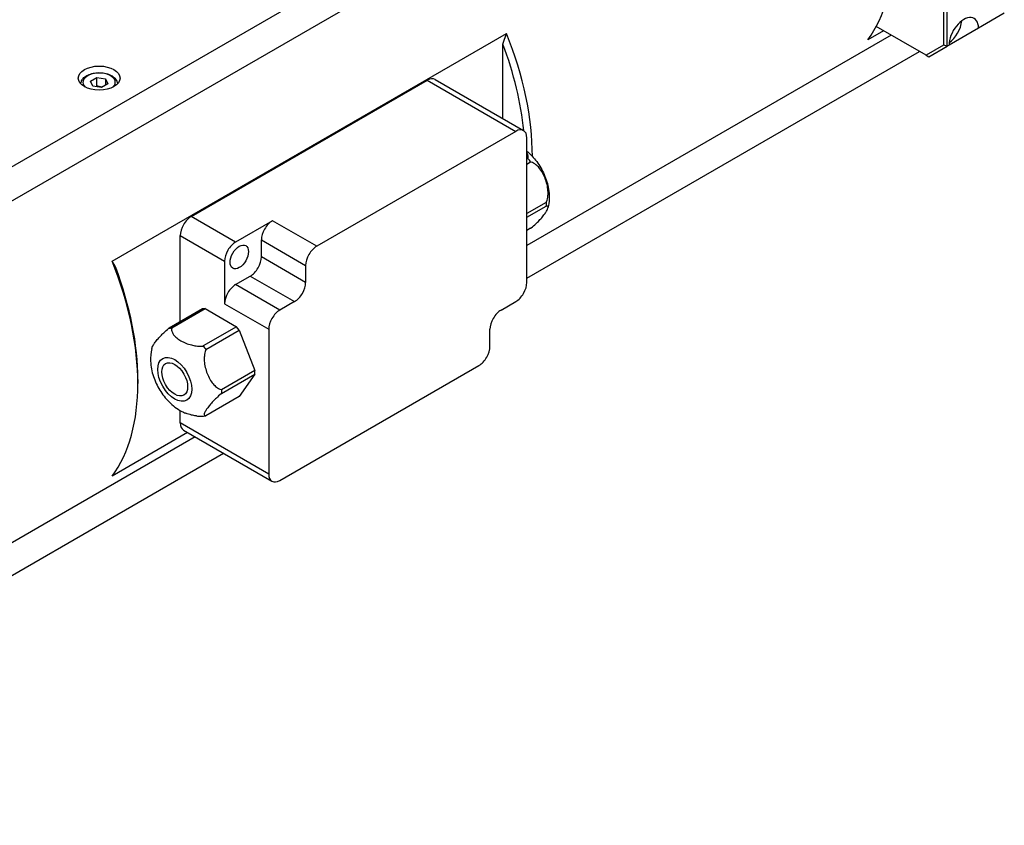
# Model space of a CAD drawing. Extents: x 47048 to 48733, y -2861 to -1673.
# Tile 15 of 21: x 48502 to 48596, y -1975 to -1897. Entities that reach past the tile are written whole.
import ezdxf

# ---------------------------------------------------------------- set-up
doc = ezdxf.new("R2010")
doc.units = 0
doc.header["$LTSCALE"] = 25.4
doc.layers.get('0').update_dxf_attribs({"linetype": 'CONTINUOUS'})

msp = doc.modelspace()

# ---------------------------------------------------------------- linework, layer by layer
for p, q in [((48583.670512, -1863.8948359), (48463.7805573, -1933.1133336)), ((48465.8260255, -1935.1983682), (48584.0947761, -1866.9158733)), ((48590.3880264, -1885.8206705), (48590.3880264, -1899.9402586)), ((48590.7415798, -1900.0248096), (48590.7415798, -1885.7361195)), ((48596.2216574, -1896.8608854), (48593.7467837, -1898.2897544)), ((48584.6388449, -1898.5426354), (48583.1401819, -1899.4078889)), ((48588.7238129, -1900.9010928), (48583.9434154, -1898.141129)), ((48593.7467837, -1898.2897544), (48590.9183565, -1899.9227476)), ((48510.6617369, -1920.6458966), (48548.4919497, -1898.8046131)), ((48585.3663183, -1898.9626424), (48550.4364933, -1919.1293863)), ((48548.1383963, -1906.968035), (48548.1383963, -1899.8256253)), ((48550.4364933, -1922.2743415), (48588.0899294, -1900.53512)), ((48590.3880264, -1899.9402586), (48588.7238129, -1900.9010928)), ((48588.9738129, -1901.0454304), (48590.7415798, -1900.0248096)), ((48590.7415798, -1900.0248096), (48590.3880264, -1899.9402586)), ((48590.9183565, -1899.9227476), (48590.7415798, -1900.0248096)), ((48588.7238129, -1900.9010928), (48588.9738129, -1901.0454304)), ((48508.5877837, -1903.3655106), (48509.2001561, -1903.0119572)), ((48508.8119276, -1903.8484735), (48508.5877837, -1903.3655106)), ((48509.2001561, -1903.8284538), (48509.2001561, -1903.0119572)), ((48509.2001561, -1903.0119572), (48510.0366724, -1903.1413667)), ((48510.0366724, -1903.1413667), (48510.0366724, -1903.7537391)), ((48510.0366724, -1903.1413667), (48510.2608163, -1903.6243296)), ((48518.2631348, -1916.3547413), (48540.8905518, -1903.290796)), ((48540.8905518, -1903.290796), (48549.3758331, -1908.1897754)), ((48541.6405518, -1903.2165027), (48550.1258331, -1908.1154822)), ((48509.6484439, -1903.977883), (48508.8119276, -1903.8484735)), ((48510.2608163, -1903.6243296), (48509.6484439, -1903.977883)), ((48549.3758331, -1908.1897754), (48530.28395, -1919.2124793)), ((48550.4364933, -1922.6825898), (48550.4364933, -1908.8021479)), ((48550.535519, -1910.795508), (48550.4364933, -1910.8526805)), ((48550.4364933, -1911.3356434), (48550.8006841, -1911.1253778)), ((48552.303286, -1914.9981092), (48550.4364933, -1916.0759025)), ((48550.4364933, -1916.4294559), (48552.303286, -1915.3516626)), ((48522.5057754, -1918.804231), (48518.2631348, -1916.3547413)), ((48526.0413094, -1916.7629895), (48522.5057754, -1918.804231)), ((48530.28395, -1919.2124793), (48526.0413094, -1916.7629895)), ((48550.8006841, -1917.4893388), (48550.4364933, -1917.6996045)), ((48517.2024746, -1926.4408302), (48517.2024746, -1918.1918586)), ((48517.2024746, -1918.1918586), (48521.4451153, -1920.6413483)), ((48524.9806492, -1918.6001069), (48529.2232899, -1921.0495966)), ((48524.9806492, -1920.2331), (48524.9806492, -1918.6001069)), ((48529.2232899, -1922.6825898), (48524.9806492, -1920.2331)), ((48521.4451153, -1920.6413483), (48521.4451153, -1924.7238312)), ((48529.2232899, -1921.0495966), (48529.2232899, -1922.6825898)), ((48522.5057754, -1922.8867139), (48523.919989, -1922.0702173)), ((48523.919989, -1922.0702173), (48528.1626297, -1924.5197071)), ((48526.7484161, -1925.3362036), (48522.5057754, -1922.8867139)), ((48521.4451153, -1924.7238312), (48525.687756, -1927.173321)), ((48528.1626297, -1924.5197071), (48526.7484161, -1925.3362036)), ((48547.9616196, -1925.3362036), (48549.3758331, -1924.5197071)), ((48519.3237949, -1925.2160853), (48516.131177, -1927.0593441)), ((48516.3963421, -1927.0356605), (48519.58896, -1925.1924017)), ((48519.58896, -1925.1924017), (48519.3237949, -1925.2160853)), ((48519.58896, -1925.1924017), (48522.5941638, -1926.927457)), ((48522.5941638, -1926.927457), (48519.4015459, -1928.7707158)), ((48522.8593288, -1927.2573268), (48522.5941638, -1926.927457)), ((48519.6667109, -1929.1005856), (48522.8593288, -1927.2573268)), ((48522.8593288, -1927.2573268), (48524.3619307, -1931.1300582)), ((48525.687756, -1927.173321), (48525.687756, -1941.0537628)), ((48546.9009594, -1928.8063141), (48546.9009594, -1927.173321)), ((48526.7484161, -1941.6661353), (48545.8402992, -1930.6434314)), ((48524.3619307, -1931.1300582), (48521.1693128, -1932.973317)), ((48521.1693128, -1933.3268704), (48524.3619307, -1931.4836116)), ((48524.3619307, -1931.4836116), (48522.8593288, -1933.6212878)), ((48524.3619307, -1931.4836116), (48524.3619307, -1931.1300582)), ((48513.1366106, -1931.9702384), (48513.1366106, -1932.3784867)), ((48522.8593288, -1933.6212878), (48519.6667109, -1935.4645466)), ((48517.2024746, -1936.1547833), (48517.2024746, -1934.9590255)), ((48525.687756, -1941.0537628), (48517.2024746, -1936.1547833)), ((48517.9082443, -1937.0695656), (48510.6617369, -1941.2533386)), ((48517.5131348, -1936.841449), (48525.9984161, -1941.7404285)), ((48518.6357178, -1937.4895726), (48460.9789419, -1970.7777276)), ((48459.5732719, -1974.7342468), (48521.3593288, -1939.0620502))]:
    msp.add_line(p, q)
for centre, major_axis, start_param, end_param in [((48568.2909395, -1880.5309538), (12.25, -21.2176224), 0.2442986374, 1.3264976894), ((48592.3325701, -1899.106251), (1, 1.7320508), 5.4977871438, 8.6393797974), ((48590.7415798, -1898.1876923), (1, 1.7320508), 4.0614168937, 5.3633610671), ((48533.6427072, -1900.53512), (-12.25, 21.2176224), 3.9244213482, 4.4680903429), ((48533.2891539, -1900.7392441), (12, -20.7846097), 0.9053121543, 1.2907586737), ((48509.4243, -1903.4949201), (-1.55, 0), 2.617211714, 6.8075662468), ((48540.8905518, -1904.5155408), (0.75, 1.2990381), 0, 0.7853981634), ((48549.3758331, -1909.4145203), (0.75, 1.2990381), 5.4977871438, 7.0685834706), ((48518.2631348, -1917.5794861), (-0.75, -1.2990381), 3.926990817, 5.4977871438), ((48526.0413094, -1917.9877344), (0.75, 1.2990381), 0.7853981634, 2.3561944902), ((48522.5057754, -1920.0289759), (0.75, 1.2990381), 0.7853981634, 2.3561944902), ((48530.28395, -1920.4372242), (0.75, 1.2990381), 0.7853981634, 2.3561944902), ((48523.919989, -1920.8454724), (0.75, 1.2990381), 3.926990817, 5.4977871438), ((48495.8124945, -1922.3764035), (12.25, -21.2176224), 0.2442986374, 1.3264976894), ((48496.1660478, -1922.1722794), (-12, 20.7846097), 3.926990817, 4.4323513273), ((48522.5057754, -1924.1114588), (0.75, 1.2990381), 0.7853981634, 2.3561944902), ((48528.1626297, -1923.2949622), (0.75, 1.2990381), 3.926990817, 5.4977871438), ((48549.3758331, -1923.2949622), (-0.75, -1.2990381), 0.7853981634, 2.3561944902), ((48526.7484161, -1926.5609485), (0.75, 1.2990381), 0.7853981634, 2.3561944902), ((48547.9616196, -1926.5609485), (-0.75, -1.2990381), 3.926990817, 5.4977871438), ((48545.8402992, -1929.4186865), (-0.75, -1.2990381), 0.7853981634, 2.3561944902), ((48518.2631348, -1935.5424109), (-0.75, -1.2990381), 5.4977871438, 6.2831853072), ((48526.7484161, -1940.4413904), (-0.75, -1.2990381), 5.4977871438, 7.0685834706)]:
    msp.add_ellipse(centre, major_axis=major_axis, ratio=0.5773502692, start_param=start_param, end_param=end_param)
for centre, major_axis in [((48509.4243, -1903.0866718), (-2, 0)), ((48522.8593288, -1920.2331), (0.625, 1.0825318)), ((48516.6721445, -1931.9702384), (1.15625, -2.0026837)), ((48516.6721445, -1931.9702384), (0.875, -1.5155445))]:
    msp.add_ellipse(centre, major_axis=major_axis, ratio=0.5773502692)
for points, weights in [([(48548.1383963, -1899.8256253), (48548.3078762, -1899.3235427), (48548.4919497, -1898.8046131)], [1, 1.00021283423, 1]), ([(48509.2001561, -1903.8284538), (48509.1602078, -1903.864834), (48509.1225352, -1903.8965247)], [1, 1.01779072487, 1.03148954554]), ([(48509.6851648, -1903.9566821), (48509.4595615, -1903.9318832), (48509.2001561, -1903.8284538)], [1.07507328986, 1.09062147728, 1]), ([(48510.6617369, -1920.6458966), (48510.8458103, -1920.9522766), (48511.0152903, -1921.2586605)], [1, 1.00021283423, 1])]:
    msp.add_rational_spline(points, weights, degree=2)
for points, knots in [([(48507.6744076, -1903.6458011), (48507.6762275, -1903.5407841), (48507.7016499, -1903.4365447), (48507.797988, -1903.2306508), (48507.8738735, -1903.1310621), (48508.0741508, -1902.9432137), (48508.2040164, -1902.8579805), (48508.5015896, -1902.7158754), (48508.6706419, -1902.6601807), (48509.0265135, -1902.5848423), (48509.2131402, -1902.5649899), (48509.5863378, -1902.5618721), (48509.7728275, -1902.5784274), (48510.1295342, -1902.6468684), (48510.2996291, -1902.6988422), (48510.6078412, -1902.8362546), (48510.7458124, -1902.921891), (48510.9697847, -1903.1220131), (48511.0574815, -1903.236218), (48511.1508594, -1903.4529167), (48511.172516, -1903.549062), (48511.1741924, -1903.6458011)], [5.5077918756, 5.5077918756, 5.5077918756, 5.5077918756, 5.7616323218, 5.7616323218, 6.0495624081, 6.0495624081, 6.377514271, 6.377514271, 6.7171291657, 6.7171291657, 7.0541144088, 7.0541144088, 7.3894281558, 7.3894281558, 7.7261497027, 7.7261497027, 8.0657101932, 8.0657101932, 8.3955434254, 8.3955434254, 8.6293750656, 8.6293750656, 8.6293750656, 8.6293750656]), ([(48550.535519, -1910.795508), (48550.5393043, -1910.7831061), (48550.542559, -1910.7708807), (48550.5713287, -1910.6467436), (48550.5567121, -1910.5111668), (48550.4967391, -1910.3493368), (48550.4684623, -1910.2930073), (48550.4359092, -1910.239057)], [0.75833170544, 0.75833170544, 0.75833170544, 0.75833170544, 0.77084836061, 0.77084836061, 0.88848853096, 0.88848853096, 0.94283350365, 0.94283350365, 0.94283350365, 0.94283350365]), ([(48550.4364933, -1910.0835287), (48550.7964331, -1910.3834398), (48551.1081143, -1910.7215779), (48551.6681428, -1911.4751223), (48551.9108732, -1911.8942044), (48552.2971627, -1912.7805642), (48552.4413297, -1913.2473739), (48552.5985344, -1914.2326495), (48552.6148294, -1914.7531767), (48552.4968402, -1915.38756), (48552.4793943, -1915.4680411), (48552.4590501, -1915.5490854)], [3.3596632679, 3.3596632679, 3.3596632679, 3.3596632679, 3.7286329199, 3.7286329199, 4.1204049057, 4.1204049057, 4.5121768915, 4.5121768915, 4.9039488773, 4.9039488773, 4.9603472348, 4.9603472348, 4.9603472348, 4.9603472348]), ([(48550.8006841, -1911.1253778), (48550.7630184, -1911.0646705), (48550.7212979, -1911.006553), (48550.6369404, -1910.9016108), (48550.5883936, -1910.8474344), (48550.535519, -1910.795508)], [0.513905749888, 0.513905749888, 0.513905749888, 0.513905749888, 0.55523231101, 0.55523231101, 0.596558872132, 0.596558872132, 0.596558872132, 0.596558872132]), ([(48552.303286, -1914.9981092), (48552.3114951, -1914.9794137), (48552.3192299, -1914.9608148), (48552.3945601, -1914.7704383), (48552.4423041, -1914.5461442), (48552.4723632, -1914.207338), (48552.4727089, -1914.031045), (48552.4494934, -1913.6905219), (48552.4175562, -1913.4806807), (48552.3216795, -1913.0707631), (48552.257964, -1912.8706142), (48552.1207289, -1912.5169112), (48552.0342336, -1912.3299143), (48551.8351396, -1911.9795892), (48551.722353, -1911.8164264), (48551.521188, -1911.5786425), (48551.4092036, -1911.4672034), (48551.1753524, -1911.2807658), (48551.0028871, -1911.1836096), (48550.8344358, -1911.1339804), (48550.8177409, -1911.129486), (48550.8006841, -1911.1253778)], [0.75833170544, 0.75833170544, 0.75833170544, 0.75833170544, 0.77084836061, 0.77084836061, 0.88848853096, 0.88848853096, 0.97685627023, 0.97685627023, 1.09330413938, 1.09330413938, 1.20975200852, 1.20975200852, 1.32619987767, 1.32619987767, 1.44264774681, 1.44264774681, 1.53101548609, 1.53101548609, 1.64865565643, 1.64865565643, 1.6611723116, 1.6611723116, 1.6611723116, 1.6611723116]), ([(48550.8006841, -1917.4893388), (48550.8177409, -1917.4757515), (48550.8344358, -1917.4623258), (48551.0028871, -1917.3257128), (48551.1753524, -1917.1734265), (48551.4092036, -1916.9522797), (48551.521188, -1916.8404414), (48551.722353, -1916.6294644), (48551.8351396, -1916.5031796), (48552.0342336, -1916.2635633), (48552.1207289, -1916.1501387), (48552.257964, -1915.9549012), (48552.3216795, -1915.8546285), (48552.4175562, -1915.6746048), (48552.4494934, -1915.5949983), (48552.4727089, -1915.4867605), (48552.4723632, -1915.4397761), (48552.4423041, -1915.370998), (48552.3945601, -1915.3458495), (48552.3192299, -1915.3499839), (48552.3114951, -1915.3506626), (48552.303286, -1915.3516626)], [0.75833170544, 0.75833170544, 0.75833170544, 0.75833170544, 0.77084836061, 0.77084836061, 0.88848853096, 0.88848853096, 0.97685627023, 0.97685627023, 1.09330413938, 1.09330413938, 1.20975200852, 1.20975200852, 1.32619987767, 1.32619987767, 1.44264774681, 1.44264774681, 1.53101548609, 1.53101548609, 1.64865565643, 1.64865565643, 1.6611723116, 1.6611723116, 1.6611723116, 1.6611723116]), ([(48552.303286, -1915.3516626), (48552.3108904, -1915.286912), (48552.3143036, -1915.2247632), (48552.3143036, -1915.1122866), (48552.3108904, -1915.054079), (48552.303286, -1914.9981092)], [0.513905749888, 0.513905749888, 0.513905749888, 0.513905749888, 0.55523231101, 0.55523231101, 0.596558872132, 0.596558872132, 0.596558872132, 0.596558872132]), ([(48514.4728269, -1928.9995863), (48514.4877605, -1928.9404442), (48514.5182701, -1928.8666329), (48514.6101816, -1928.6940545), (48514.6738971, -1928.5937818), (48514.8111322, -1928.3985442), (48514.8976275, -1928.2851196), (48515.0967215, -1928.0455034), (48515.2095081, -1927.9192185), (48515.4106731, -1927.7082415), (48515.5226575, -1927.5964032), (48515.7565088, -1927.3752564), (48515.928974, -1927.2229702), (48516.0974253, -1927.0863572), (48516.1141202, -1927.0729314), (48516.131177, -1927.0593441)], [0.98648818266, 0.98648818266, 0.98648818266, 0.98648818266, 1.09330413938, 1.09330413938, 1.20975200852, 1.20975200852, 1.32619987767, 1.32619987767, 1.44264774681, 1.44264774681, 1.53101548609, 1.53101548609, 1.64865565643, 1.64865565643, 1.6611723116, 1.6611723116, 1.6611723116, 1.6611723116]), ([(48516.131177, -1927.0593441), (48516.1688427, -1927.0596912), (48516.2105632, -1927.0576306), (48516.2949207, -1927.0500961), (48516.3434675, -1927.0440943), (48516.3963421, -1927.0356605)], [0.513905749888, 0.513905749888, 0.513905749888, 0.513905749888, 0.55523231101, 0.55523231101, 0.596558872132, 0.596558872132, 0.596558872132, 0.596558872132]), ([(48516.3963421, -1927.0356605), (48516.3925568, -1927.0480624), (48516.3893021, -1927.0602878), (48516.3605324, -1927.1844249), (48516.3751491, -1927.3200017), (48516.4469861, -1927.5138455), (48516.5024597, -1927.6107271), (48516.6378655, -1927.7916428), (48516.7421645, -1927.8985383), (48516.9855265, -1928.098636), (48517.1243474, -1928.1919362), (48517.3988177, -1928.3504017), (48517.5604184, -1928.43055), (48517.9069977, -1928.5710551), (48518.0921462, -1928.6312722), (48518.4055014, -1928.7094487), (48518.5733052, -1928.7414764), (48518.9090525, -1928.7829516), (48519.1438784, -1928.7913905), (48519.3588902, -1928.7747803), (48519.3800652, -1928.7729012), (48519.4015459, -1928.7707158)], [0.75833170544, 0.75833170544, 0.75833170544, 0.75833170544, 0.77084836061, 0.77084836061, 0.88848853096, 0.88848853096, 0.97685627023, 0.97685627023, 1.09330413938, 1.09330413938, 1.20975200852, 1.20975200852, 1.32619987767, 1.32619987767, 1.44264774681, 1.44264774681, 1.53101548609, 1.53101548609, 1.64865565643, 1.64865565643, 1.6611723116, 1.6611723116, 1.6611723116, 1.6611723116]), ([(48519.4015459, -1928.7707158), (48519.4392116, -1928.831423), (48519.4809321, -1928.8895406), (48519.5652896, -1928.9944827), (48519.6138364, -1929.0486592), (48519.6667109, -1929.1005856)], [0.513905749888, 0.513905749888, 0.513905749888, 0.513905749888, 0.55523231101, 0.55523231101, 0.596558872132, 0.596558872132, 0.596558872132, 0.596558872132]), ([(48514.472811, -1928.9995976), (48514.3650422, -1929.4289111), (48514.3364267, -1929.8404041), (48514.3752258, -1930.7439752), (48514.4749633, -1931.2256906), (48514.7789055, -1932.1466049), (48514.9852227, -1932.5852609), (48515.4898218, -1933.40754), (48515.7877989, -1933.7909898), (48516.482184, -1934.4820547), (48516.8777036, -1934.79164), (48517.461667, -1935.0987319), (48517.5807004, -1935.1550265), (48517.7048088, -1935.2064698)], [4.464430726, 4.464430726, 4.464430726, 4.464430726, 4.7631881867, 4.7631881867, 5.1524184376, 5.1524184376, 5.5441904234, 5.5441904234, 5.9359624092, 5.9359624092, 6.327734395, 6.327734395, 6.4232906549, 6.4232906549, 6.4232906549, 6.4232906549]), ([(48519.6667109, -1929.1005856), (48519.6585018, -1929.1192811), (48519.6507671, -1929.13788), (48519.5754368, -1929.3282564), (48519.5276928, -1929.5525506), (48519.4976338, -1929.8913568), (48519.497288, -1930.0676498), (48519.5205035, -1930.4081729), (48519.5524407, -1930.618014), (48519.6483174, -1931.0279317), (48519.7120329, -1931.2280806), (48519.849268, -1931.5817836), (48519.9357633, -1931.7687805), (48520.1348573, -1932.1191056), (48520.2476439, -1932.2822683), (48520.4488089, -1932.5200523), (48520.5607933, -1932.6314914), (48520.7946446, -1932.817929), (48520.9671098, -1932.9150852), (48521.1355611, -1932.9647143), (48521.152256, -1932.9692088), (48521.1693128, -1932.973317)], [0.75833170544, 0.75833170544, 0.75833170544, 0.75833170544, 0.77084836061, 0.77084836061, 0.88848853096, 0.88848853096, 0.97685627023, 0.97685627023, 1.09330413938, 1.09330413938, 1.20975200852, 1.20975200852, 1.32619987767, 1.32619987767, 1.44264774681, 1.44264774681, 1.53101548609, 1.53101548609, 1.64865565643, 1.64865565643, 1.6611723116, 1.6611723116, 1.6611723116, 1.6611723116]), ([(48521.1693128, -1933.3268704), (48521.152256, -1933.3404577), (48521.1355611, -1933.3538835), (48520.9671098, -1933.4904964), (48520.7946446, -1933.6427827), (48520.5607933, -1933.8639295), (48520.4488089, -1933.9757678), (48520.2476439, -1934.1867448), (48520.1348573, -1934.3130296), (48519.9357633, -1934.5526459), (48519.849268, -1934.6660705), (48519.7120329, -1934.861308), (48519.6483174, -1934.9615808), (48519.5524407, -1935.1416044), (48519.5205035, -1935.2212109), (48519.497288, -1935.3294487), (48519.4976338, -1935.3764331), (48519.5276928, -1935.4452113), (48519.5754368, -1935.4703597), (48519.6507671, -1935.4662253), (48519.6585018, -1935.4655466), (48519.6667109, -1935.4645466)], [0.75833170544, 0.75833170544, 0.75833170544, 0.75833170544, 0.77084836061, 0.77084836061, 0.88848853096, 0.88848853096, 0.97685627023, 0.97685627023, 1.09330413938, 1.09330413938, 1.20975200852, 1.20975200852, 1.32619987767, 1.32619987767, 1.44264774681, 1.44264774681, 1.53101548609, 1.53101548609, 1.64865565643, 1.64865565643, 1.6611723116, 1.6611723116, 1.6611723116, 1.6611723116]), ([(48521.1693128, -1932.973317), (48521.1617084, -1933.0380676), (48521.1582953, -1933.1002164), (48521.1582953, -1933.212693), (48521.1617084, -1933.2709006), (48521.1693128, -1933.3268704)], [0.513905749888, 0.513905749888, 0.513905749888, 0.513905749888, 0.55523231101, 0.55523231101, 0.596558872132, 0.596558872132, 0.596558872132, 0.596558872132]), ([(48518.772394, -1935.4830423), (48518.753704, -1935.4810944), (48518.7353246, -1935.4790052), (48518.5733052, -1935.4589908), (48518.4055014, -1935.4269631), (48518.0921462, -1935.3487866), (48517.9069977, -1935.2885695), (48517.7240391, -1935.2143971), (48517.7144065, -1935.2104464), (48517.7048126, -1935.2064668)], [0.87744438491, 0.87744438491, 0.87744438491, 0.87744438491, 0.88848853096, 0.88848853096, 0.97685627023, 0.97685627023, 1.09330413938, 1.09330413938, 1.09980152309, 1.09980152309, 1.09980152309, 1.09980152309]), ([(48518.7723634, -1935.4831402), (48518.8254139, -1935.4888428), (48518.8791141, -1935.4934268), (48518.9877388, -1935.5001678), (48519.0426635, -1935.5023245), (48519.1536285, -1935.5040168), (48519.2096689, -1935.5035522), (48519.3227191, -1935.4998105), (48519.3797288, -1935.4965331), (48519.4945305, -1935.4869839), (48519.5523224, -1935.4807118), (48519.6103909, -1935.4728606)], [0.38644768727, 0.38644768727, 0.38644768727, 0.38644768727, 0.4197367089, 0.4197367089, 0.45302573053, 0.45302573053, 0.48631475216, 0.48631475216, 0.51960377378, 0.51960377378, 0.55289279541, 0.55289279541, 0.55289279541, 0.55289279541])]:
    msp.add_open_spline(points, degree=3, knots=knots)
msp.add_open_spline([(48519.6667109, -1935.4645466), (48519.6473276, -1935.4676383), (48519.6285259, -1935.4704032), (48519.6104063, -1935.472851)], degree=3)

doc.saveas('drawing.dxf')
